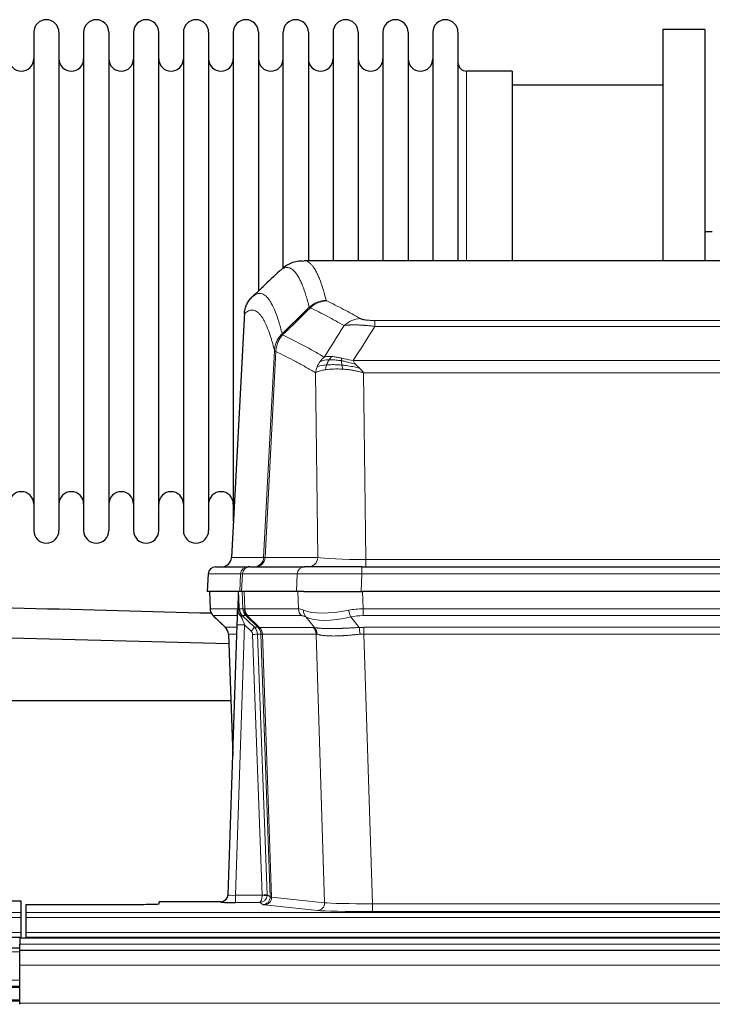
# Model space of a CAD drawing. Header units: inches. Extents: x 0 to 17820, y -10 to 12600.
# Tile 55 of 117: x 2684 to 2964, y 10394 to 10793. Entities that reach past the tile are written whole.
import ezdxf

# ---------------------------------------------------------------- set-up
doc = ezdxf.new("R2010")
doc.units = ezdxf.units.IN
doc.layers.add('1', color=7, linetype='Continuous', true_color=0xffffff)

msp = doc.modelspace()

# ---------------------------------------------------------------- linework, layer by layer
at = {"layer": '1', "color": 2, "linetype": 'Continuous', "lineweight": 25}
for p, q in [((2689.29, 10787.549), (2689.29, 10585.749)), ((2699.49, 10787.549), (2699.49, 10585.749)), ((2709.49, 10787.549), (2709.49, 10585.749)), ((2719.69, 10787.549), (2719.69, 10585.749)), ((2729.69, 10787.549), (2729.69, 10585.749)), ((2739.89, 10585.749), (2739.89, 10787.549)), ((2749.89, 10787.549), (2749.89, 10585.749)), ((2760.09, 10787.549), (2760.09, 10585.749)), ((2770.09, 10787.549), (2770.09, 10686.649)), ((2780.29, 10787.549), (2780.29, 10686.649)), ((2790.29, 10691.976), (2790.29, 10787.549)), ((2800.49, 10787.549), (2800.49, 10695.05)), ((2810.49, 10787.549), (2810.49, 10695.05)), ((2820.69, 10787.549), (2820.69, 10695.05)), ((2830.69, 10787.549), (2830.69, 10695.05)), ((2840.89, 10787.549), (2840.89, 10695.05)), ((2850.89, 10787.549), (2850.89, 10695.05)), ((2861.09, 10787.549), (2861.09, 10695.05)), ((2944.09, 10788.649), (2944.09, 10695.051)), ((2961.09, 10788.649), (2944.09, 10788.649)), ((2961.09, 10788.649), (2961.09, 10695.051)), ((2883.09, 10771.799), (2864.59, 10771.799)), ((2883.09, 10771.799), (2883.09, 10695.045)), ((2944.09, 10766.149), (2883.084, 10766.149)), ((2964.075, 10706.768), (2961.086, 10706.768)), ((3061.443, 10695.044), (2798.736, 10695.044)), ((2770.09, 10686.649), (2770.09, 10589.428)), ((2780.29, 10686.649), (2780.29, 10682.708)), ((2774.588, 10674.024), (2769.313, 10574.832)), ((2759.932, 10568.203), (2759.551, 10561.044)), ((2762.942, 10571.044), (2776.053, 10571.044)), ((2776.75, 10571.044), (2776.053, 10571.044)), ((2776.75, 10571.044), (2798.924, 10571.044)), ((2822.179, 10571.044), (2798.924, 10571.044)), ((2822.179, 10571.044), (3038, 10571.044)), ((2772.685, 10561.044), (2759.567, 10561.044)), ((2760.492, 10561.044), (2760.74, 10554.034)), ((2772.105, 10560.613), (2771.878, 10553.883)), ((2773.47, 10561.044), (2772.685, 10561.044)), ((2795.724, 10561.044), (2773.47, 10561.044)), ((2798.619, 10561.044), (2795.724, 10561.044)), ((2798.619, 10561.044), (2822.478, 10561.044)), ((3037.701, 10561.044), (2822.478, 10561.044)), ((2771.878, 10553.883), (2771.876, 10553.833)), ((2762.153, 10551.029), (2766.942, 10546.471)), ((2767.98, 10438.189), (2771.669, 10547.566)), ((2768.102, 10543.815), (2769.881, 10494.541)), ((2769.075, 10516.768), (2601.1, 10516.768)), ((2676.132, 10435.843), (2684.089, 10435.843)), ((2684.089, 10435.843), (2684.089, 10431.069)), ((2767.973, 10438.055), (2767.98, 10438.189)), ((2686.089, 10434.343), (2730.089, 10434.343)), ((2686.089, 10434.343), (2686.089, 10431.069)), ((2764.992, 10435.423), (2740.089, 10435.423)), ((2740.089, 10434.605), (2740.089, 10435.423)), ((2684.089, 10431.069), (2684.089, 10429)), ((2684.089, 10429), (2684.089, 10422.974)), ((2686.089, 10431.069), (2686.089, 10429)), ((2686.089, 10429), (2686.089, 10422.974)), ((2196.089, 10421.044), (2684.089, 10421.044)), ((2683.59, 10420.649), (2683.59, 10418.285)), ((3660.59, 10420.649), (2683.59, 10420.649)), ((2684.089, 10422.974), (2684.089, 10421.044)), ((2684.089, 10421.044), (2684.089, 10420.649)), ((2686.089, 10422.974), (2686.089, 10421.044)), ((2686.089, 10421.044), (3174.089, 10421.044)), ((2686.089, 10421.044), (2686.089, 10420.649)), ((2683.59, 10416.649), (2680.588, 10416.649)), ((2683.59, 10415.649), (2683.59, 10418.285)), ((2683.59, 10409.791), (2683.59, 10415.649)), ((3660.59, 10415.649), (2683.59, 10415.649)), ((2683.59, 10394.309), (2683.59, 10409.791)), ((2683.59, 10401.149), (2680.588, 10401.149)), ((2683.59, 10395.149), (2680.588, 10395.149)), ((2683.59, 10393.884), (2683.59, 10394.309))]:
    msp.add_line(p, q, dxfattribs=at)
at = {"layer": '1', "color": 110, "linetype": 'Continuous', "lineweight": 13}
for p, q in [((2864.59, 10771.799), (2864.59, 10695.045)), ((2774.574, 10673.53), (2769.326, 10574.835)), ((2827.418, 10670.837), (3032.761, 10670.837)), ((2827.418, 10668.421), (2827.418, 10670.837)), ((3032.761, 10668.421), (2827.418, 10668.421)), ((2782.392, 10574.835), (2786.769, 10658.703)), ((2787.325, 10658.227), (2782.973, 10574.835)), ((2818.687, 10654.59), (3041.492, 10654.59)), ((2804.325, 10574.835), (2803.368, 10649.682)), ((3037.379, 10649.692), (2822.8, 10649.692)), ((2822.8, 10649.692), (2823.768, 10574.009)), ((2769.326, 10574.835), (2782.392, 10574.835)), ((2782.973, 10574.835), (2804.325, 10574.835)), ((2823.768, 10574.009), (3036.411, 10574.009)), ((2823.768, 10571.044), (2823.768, 10574.009)), ((2759.948, 10568.201), (2759.567, 10561.044)), ((2773.059, 10568.201), (2759.948, 10568.201)), ((2772.685, 10561.044), (2773.059, 10568.201)), ((2773.843, 10568.201), (2773.47, 10561.044)), ((2796.017, 10568.201), (2773.843, 10568.201)), ((2795.724, 10561.044), (2796.017, 10568.201)), ((2822.179, 10568.201), (2821.886, 10561.044)), ((2822.179, 10568.201), (2822.179, 10571.044)), ((3038, 10568.201), (2822.179, 10568.201)), ((2760.508, 10561.044), (2760.756, 10554.05)), ((2773.954, 10554.05), (2773.711, 10561.044)), ((2774.496, 10561.044), (2774.739, 10554.05)), ((2796.487, 10554.05), (2796.296, 10561.044)), ((2822.478, 10561.044), (2822.669, 10554.05)), ((2760.756, 10554.05), (2771.884, 10554.05)), ((2772.493, 10554.05), (2773.954, 10554.05)), ((2774.739, 10554.05), (2796.487, 10554.05)), ((2822.669, 10551.312), (2822.669, 10554.05)), ((2822.669, 10554.05), (3037.51, 10554.05)), ((2771.794, 10551.312), (2761.974, 10551.312)), ((2762.069, 10551.12), (2766.882, 10546.539)), ((2774.667, 10547.569), (2770.973, 10438.028)), ((2775.172, 10551.312), (2773.738, 10551.312)), ((2773.738, 10551.312), (2778.665, 10546.562)), ((2777.276, 10545.054), (2774.667, 10547.569)), ((2780.102, 10546.556), (2775.21, 10551.3)), ((2775.756, 10551.3), (2780.702, 10546.504)), ((2797.669, 10551.312), (2775.922, 10551.312)), ((2802.939, 10546.436), (2799.446, 10550.754)), ((2817.645, 10550.754), (2821.098, 10546.485)), ((3037.51, 10551.312), (2822.669, 10551.312)), ((2766.895, 10546.562), (2771.635, 10546.562)), ((2771.543, 10543.827), (2768.113, 10543.827)), ((2768.113, 10543.827), (2769.886, 10494.714)), ((2781.779, 10438.124), (2777.888, 10543.686)), ((2778.665, 10546.562), (2780.077, 10546.562)), ((2779.885, 10543.827), (2783.777, 10438.265)), ((2781.295, 10543.827), (2779.885, 10543.827)), ((2780.702, 10546.504), (2802.436, 10546.504)), ((2785.005, 10437.368), (2781.295, 10543.827)), ((2781.878, 10543.783), (2785.591, 10437.254)), ((2803.618, 10543.783), (2781.884, 10543.783)), ((2807.076, 10435.007), (2803.618, 10543.783)), ((2823.011, 10546.562), (3037.168, 10546.562)), ((2823.011, 10543.824), (2823.011, 10546.562)), ((2823.011, 10543.824), (2826.485, 10434.538)), ((3037.168, 10543.824), (2823.011, 10543.824)), ((2770.973, 10438.028), (2781.778, 10438.028)), ((2770.973, 10438.028), (2770.973, 10435.134)), ((2783.777, 10438.265), (2785.005, 10437.368)), ((2785.591, 10437.254), (2807.076, 10435.007)), ((2764.982, 10435.291), (2764.992, 10435.423)), ((2770.973, 10435.134), (2780.815, 10435.134)), ((2782.009, 10434.262), (2780.815, 10435.134)), ((2804.167, 10431.89), (2782.682, 10434.137)), ((2826.485, 10434.538), (2826.485, 10431.435)), ((2826.485, 10434.538), (3033.694, 10434.538)), ((2196.089, 10431.069), (2684.089, 10431.069)), ((2196.089, 10429), (2684.089, 10429)), ((2686.089, 10431.069), (3174.089, 10431.069)), ((2686.089, 10429), (3174.089, 10429)), ((3033.694, 10431.435), (2826.485, 10431.435)), ((2196.089, 10422.974), (2684.089, 10422.974)), ((2686.089, 10422.974), (3174.089, 10422.974)), ((3660.59, 10418.285), (2683.59, 10418.285)), ((2683.59, 10415.127), (2680.588, 10415.127)), ((3660.59, 10409.791), (2683.59, 10409.791)), ((2683.59, 10403.687), (2680.588, 10403.687)), ((2683.59, 10400.649), (2680.588, 10400.649)), ((2683.59, 10395.649), (2680.588, 10395.649)), ((3660.59, 10394.309), (2683.59, 10394.309))]:
    msp.add_line(p, q, dxfattribs=at)
at = {"layer": '1', "color": 2, "linetype": 'Continuous', "lineweight": 25}
for centre, radius, start, end in [((2694.39, 10787.549), 5.1, 0, 180), ((2714.59, 10787.549), 5.1, 0, 180), ((2734.79, 10787.549), 5.1, 0, 180), ((2754.99, 10787.549), 5.1, 0, 180), ((2775.19, 10787.549), 5.1, 0, 180), ((2795.39, 10787.549), 5.1, 0, 180), ((2815.59, 10787.549), 5.1, 0, 180), ((2835.79, 10787.549), 5.1, 0, 180), ((2855.99, 10787.549), 5.1, 0, 180), ((2684.29, 10776.799), 5, 180, 0), ((2704.49, 10776.799), 5, 180, 0), ((2724.69, 10776.799), 5, 180, 0), ((2744.89, 10776.799), 5, 180, 0), ((2765.09, 10776.799), 5, 180, 0), ((2785.29, 10776.799), 5, 180, 0), ((2805.49, 10776.799), 5, 180, 0), ((2825.69, 10776.799), 5, 180, 0), ((2845.89, 10776.799), 5, 180, 0), ((2864.59, 10775.299), 3.5, 180, 270), ((2684.29, 10596.499), 5, 0, 180), ((2704.49, 10596.499), 5, 0, 180), ((2724.69, 10596.499), 5, 0, 180), ((2744.89, 10596.499), 5, 0, 180), ((2765.09, 10596.499), 5, 0, 180), ((2694.39, 10585.749), 5.1, 180, 0), ((2714.59, 10585.749), 5.1, 180, 0), ((2734.79, 10585.749), 5.1, 180, 0), ((2754.99, 10585.749), 5.1, 180, 0), ((2765.319, 10575.044), 4, 270, 357.54859), ((2762.927, 10568.044), 3, 90, 176.63083)]:
    msp.add_arc(centre, radius, start, end, dxfattribs=at)
at = {"layer": '1', "color": 110, "linetype": 'Continuous', "lineweight": 13}
for centre, major_axis, ratio, start_param, end_param in [((2807.723, 10668.987), (-9.695, -2.45), 0.9931439, 4.4664808, 5.2238901), ((2807.91, 10668.827), (-4.281, -9.037), 0.9659395, 3.5975691, 4.3432065), ((2821.571, 10661.681), (-4.97, -8.677), 0.9635717, 3.6779385, 4.4208965), ((2765.334, 10575.044), (0, 4), 0.9993908, 3.1415927, 4.6600291), ((2778.4, 10575.044), (0, 4), 0.9993908, 3.1415927, 4.6600291), ((2779.097, 10575.044), (0, 4), 0.9702957, 3.1415927, 4.6600291), ((2802.418, 10575.044), (20.038, 0.208), 0.001459, 3.1763609, 3.3855124), ((2800.449, 10575.044), (0, 4), 0.9702957, 3.1415927, 4.6600291), ((2823.688, 10575.044), (-20.002, 0.052), 0.0517476, 0.2535919, 1.5749043), ((2762.942, 10568.044), (0, 3), 0.9993908, 0, 1.5184364), ((2776.053, 10568.044), (0, 3), 0.9993908, 0, 1.5184364), ((2800.071, 10568.044), (-27.029, 0.156), 0.000812, 6.0391366, 6.248288), ((2776.75, 10568.044), (0, 3), 0.9702957, 0, 1.5184364), ((2798.924, 10568.044), (0, 3), 0.9702957, 0, 1.5184364), ((2822.231, 10568.044), (-27.018, 0.123), 0.0058026, 4.7143189, 6.0386286), ((2764.751, 10554.19), (0, 4), 0.9993908, 1.6057029, 2.3736478), ((2770.495, 10553.98), (-1.999, -0.077), 0.1036431, 2.3309857, 3.1065184), ((2771.763, 10550.528), (-1.583, -1.222), 0.0276319, 2.3426468, 3.1139303), ((2776.514, 10554.19), (-3.533, 1.889), 0.9978057, 1.1483095, 1.2948099), ((2801.749, 10531.189), (-27.808, 22.856), 0.0163197, 6.2307105, 6.2626907), ((2777.949, 10554.19), (0, 4), 0.9993908, 1.6057029, 2.3736478), ((2800.598, 10564.279), (26.658, 10.191), 0.0473724, 3.1922144, 3.3375655), ((2777.987, 10554.178), (1.703, 3.619), 0.9971774, 2.0444506, 2.8128075), ((2801.749, 10531.19), (-27.661, 22.629), 0.117212, 6.1415193, 6.1734995), ((2778.452, 10554.178), (-0.603, 3.954), 0.9772749, 1.4578558, 2.2262127), ((2778.618, 10554.19), (0, 4), 0.9702957, 1.6057029, 2.3736478), ((2823.318, 10531.19), (-27.492, 22.639), 0.1155218, 5.9182109, 6.1390417), ((2800.365, 10554.19), (0, 4), 0.9702957, 1.6057029, 2.3736478), ((2802.142, 10553.631), (1.736, 3.604), 0.8689501, 2.008197, 2.795133), ((2822.415, 10564.279), (26.677, 8.186), 0.3267204, 3.5164364, 4.4002733), ((2823.318, 10531.19), (-26.983, 1.545), 0.8452785, 4.7847941, 5.0056249), ((2817.645, 10553.631), (-0.881, 3.902), 0.2224052, 1.5615969, 2.3485329), ((2785.789, 10528.312), (-23.826, 22.997), 0.016839, 6.265741, 6.3949638), ((2774.667, 10547.465), (2.998, -0.101), 0.0348797, 1.5719726, 3.1427689), ((2772.349, 10549.873), (-1.388, -1.44), 0.0242285, 2.3413968, 3.1173399), ((2774.667, 10547.639), (-1.856, 4.567), 0.0053314, 0.7881854, 1.5839148), ((2798.972, 10528.312), (-23.81, 22.997), 0.0168486, 6.2337623, 6.2657425), ((2800.598, 10564.279), (25.449, 12.923), 0.0600246, 3.1865743, 3.3319254), ((2799.053, 10528.312), (-23.636, 22.829), 0.1185166, 6.1610865, 6.1930668), ((2820.622, 10528.312), (-23.46, 22.829), 0.1194803, 5.9401815, 6.1610123), ((2822.415, 10564.279), (25.873, 10.634), 0.4068526, 3.4799804, 4.3638173), ((2823.318, 10528.312), (-16.721, 16.271), 0.9721633, 5.4982631, 5.7190939), ((2791.763, 10522.545), (-24.879, 24.014), 0.016827, 6.2657537, 6.3097783), ((2764.118, 10543.685), (0, -4), 0.9993908, 1.606401, 2.3736478), ((2777.276, 10545.124), (-1.388, -1.44), 0.0242285, 1.5456675, 3.1173399), ((2775.888, 10543.615), (-1.703, 1.052), 0.998638, 3.7311375, 4.4983842), ((2777.888, 10543.756), (-1.999, -0.074), 0.0348758, 1.5695108, 3.106687), ((2775.888, 10543.685), (-2.83, 2.828), 0.9993905, 3.9625957, 4.7298425), ((2777.3, 10543.685), (0, -4), 0.9993908, 1.606401, 2.3736478), ((2804.914, 10522.545), (-24.848, 24.014), 0.0168508, 6.2432979, 6.265751), ((2777.325, 10543.679), (-1.442, -3.731), 0.998056, 1.9750302, 2.7420583), ((2778, 10543.626), (-0.019, -4), 0.9702844, 1.6145674, 2.378208), ((2778.006, 10543.626), (0, -4), 0.9702957, 1.6100662, 2.3736478), ((2802.137, 10519.668), (-20.849, 24.157), 0.0182437, 6.2485251, 6.2709784), ((2826.502, 10522.395), (-24.592, 23.931), 0.1189226, 6.0865623, 6.1615802), ((2799.74, 10543.626), (0, -4), 0.9702957, 1.6100662, 2.3736478), ((2800.243, 10543.559), (-0.926, -3.891), 0.9457602, 1.8333412, 2.5978993), ((2823.806, 10519.517), (-20.559, 24.143), 0.1188179, 6.1116391, 6.1866571), ((2823.8, 10522.562), (-17.528, 16.98), 0.9676454, 5.4983416, 5.5781891), ((2821.098, 10543.608), (0.32, -3.987), 0.0824896, 1.6016287, 2.3703401), ((2823.8, 10519.684), (-2.819, 24.028), 0.8253154, 6.1813941, 6.2612416), ((2764.982, 10438.29), (-2.991, 0.235), 0.9996552, 1.6492063, 3.1415821), ((2770.985, 10438.29), (3.005, 0.103), 0.0869619, 3.134501, 4.7052973), ((2780.815, 10438.133), (0.028, 3), 0.3214645, 3.1707908, 4.6805006), ((2780.815, 10438.133), (0.98, 2.84), 0.9849493, 3.4786225, 4.9883323), ((2780.779, 10438.089), (-0.606, 0.798), 0.9977278, 4.0033257, 4.0990911), ((2781.778, 10438.098), (1.997, -0.118), 0.0348391, 4.7144422, 6.2458161), ((2781.779, 10438.194), (1.999, 0.074), 0.0348758, 4.7111034, 6.2482796), ((2782.009, 10437.261), (-1.769, -2.423), 0.9990158, 0.6312732, 2.2367485), ((2782.682, 10437.136), (-0.312, -2.984), 0.969741, 0.1074293, 1.71115), ((2780.779, 10438.159), (-0.383, 2.976), 0.999582, 4.5239239, 4.6196893), ((2805.008, 10437.282), (-20.016, 0.105), 0.0266879, 0.0359631, 0.2452873), ((2805.008, 10434.283), (-23.014, 0), 0.0261612, 0.0358052, 0.2451294), ((2804.167, 10434.889), (-0.312, -2.984), 0.969741, 0.1074293, 1.71115), ((2826.491, 10432.037), (23.012, 0), 0.0261647, 3.3867297, 4.7121117), ((2826.491, 10435.036), (-20.013, 0.095), 0.0248544, 0.2452138, 1.5705958)]:
    msp.add_ellipse(centre, major_axis=major_axis, ratio=ratio, start_param=start_param, end_param=end_param, dxfattribs=at)
at = {"layer": '1', "color": 2, "linetype": 'Continuous', "lineweight": 25}
for centre, major_axis, ratio, start_param, end_param in [((2771.669, 10547.74), (0.227, 6.726), 0.0008736, 4.686473, 5.8457525), ((2764.105, 10543.662), (3.886, 0.947), 0.998973, 6.0801535, 6.8477658), ((2788.986, 10519.668), (-20.882, 24.158), 0.0154016, 6.2674704, 6.3114951), ((2764.993, 10438.427), (0.15, 3), 0.998739, 3.1914798, 4.7286497), ((2730.089, 10434.605), (-10, 0), 0.0261859, 1.5707963, 3.1415927), ((2770.985, 10435.291), (6.003, 0), 0.0262109, 3.1395311, 4.7103274)]:
    msp.add_ellipse(centre, major_axis=major_axis, ratio=ratio, start_param=start_param, end_param=end_param, dxfattribs=at)
at = {"layer": '1', "color": 110, "linetype": 'Continuous', "lineweight": 13}
for points, knots in [([(2798.742, 10695.044), (2798.836, 10695.044), (2799.459, 10695.015), (2800.072, 10694.791), (2800.843, 10694.294), (2801.225, 10693.992), (2801.604, 10693.611), (2801.855, 10693.34), (2801.98, 10693.195), (2802.604, 10692.428), (2803.095, 10691.673), (2803.82, 10690.33), (2804.06, 10689.847), (2804.536, 10688.811), (2804.772, 10688.258), (2805.474, 10686.493), (2806.395, 10683.858), (2807.285, 10680.662), (2807.723, 10678.923)], [0, 0, 0, 0, 0.0285171, 0.1904309, 0.1904309, 0.2713878, 0.3118663, 0.3118663, 0.3523447, 0.3523447, 0.5142585, 0.5142585, 0.5952154, 0.5952154, 0.6761724, 0.6761724, 0.8380862, 1, 1, 1, 1]), ([(2800.855, 10676.184), (2800.417, 10677.922), (2799.525, 10681.116), (2798.603, 10683.748), (2797.9, 10685.512), (2797.664, 10686.065), (2797.188, 10687.1), (2796.947, 10687.583), (2796.221, 10688.925), (2795.729, 10689.68), (2795.105, 10690.447), (2794.98, 10690.591), (2794.728, 10690.863), (2794.349, 10691.244), (2793.966, 10691.545), (2793.194, 10692.043), (2792.151, 10692.425), (2790.541, 10692.154), (2789.439, 10691.41), (2788.881, 10690.897)], [0, 0, 0, 0, 0.125, 0.25, 0.25, 0.3125, 0.3125, 0.375, 0.375, 0.5, 0.5, 0.53125, 0.53125, 0.5625, 0.625, 0.625, 0.75, 0.875, 1, 1, 1, 1]), ([(2777.629, 10680.221), (2778.2, 10680.775), (2779.328, 10681.589), (2780.973, 10681.934), (2782.04, 10681.58), (2782.828, 10681.095), (2783.219, 10680.798), (2783.671, 10680.356), (2783.863, 10680.146), (2783.991, 10680.001), (2784.055, 10679.926), (2784.374, 10679.542), (2784.754, 10679.026), (2785.191, 10678.328), (2785.378, 10678.008), (2785.502, 10677.791), (2785.564, 10677.679), (2786.12, 10676.659), (2787.093, 10674.554), (2788.504, 10670.522), (2789.412, 10667.251), (2789.858, 10665.469)], [0, 0, 0, 0, 0.125, 0.25, 0.375, 0.375, 0.4375, 0.46875, 0.484375, 0.484375, 0.5, 0.5, 0.5625, 0.59375, 0.609375, 0.609375, 0.625, 0.625, 0.75, 0.875, 1, 1, 1, 1]), ([(2786.769, 10658.703), (2786.324, 10660.483), (2785.418, 10663.751), (2784.011, 10667.783), (2783.041, 10669.891), (2782.487, 10670.913), (2782.425, 10671.025), (2782.301, 10671.243), (2782.115, 10671.563), (2781.678, 10672.263), (2781.3, 10672.782), (2780.982, 10673.168), (2780.918, 10673.243), (2780.79, 10673.388), (2780.599, 10673.6), (2780.148, 10674.045), (2779.758, 10674.346), (2778.972, 10674.837), (2777.909, 10675.201), (2776.268, 10674.875), (2775.143, 10674.076), (2774.574, 10673.53)], [0, 0, 0, 0, 0.125, 0.25, 0.375, 0.375, 0.390625, 0.390625, 0.40625, 0.4375, 0.5, 0.5, 0.515625, 0.515625, 0.53125, 0.5625, 0.625, 0.625, 0.75, 0.875, 1, 1, 1, 1]), ([(2814.991, 10668.762), (2813.856, 10669.415), (2812.719, 10670.054), (2810.444, 10671.305), (2809.305, 10671.917), (2805.886, 10673.713), (2803.602, 10674.856), (2801.314, 10675.945)], [0, 0, 0, 0, 0.25, 0.25, 0.5, 0.5, 1, 1, 1, 1]), ([(2807.91, 10678.761), (2807.854, 10678.788), (2807.811, 10678.815), (2807.748, 10678.869), (2807.729, 10678.896), (2807.723, 10678.923)], [0, 0, 0, 0, 0.5, 0.5, 1, 1, 1, 1]), ([(2807.91, 10678.761), (2810.195, 10677.674), (2812.477, 10676.533), (2815.892, 10674.739), (2817.029, 10674.128), (2819.302, 10672.878), (2820.437, 10672.239), (2821.571, 10671.587)], [0, 0, 0, 0, 0.5, 0.5, 0.75, 0.75, 1, 1, 1, 1]), ([(2827.418, 10670.837), (2827.236, 10670.837), (2827.053, 10670.838), (2826.689, 10670.843), (2826.51, 10670.846), (2826.154, 10670.855), (2825.979, 10670.861), (2825.632, 10670.875), (2825.461, 10670.883), (2825.25, 10670.895), (2825.208, 10670.898), (2825.124, 10670.903), (2825, 10670.911), (2824.879, 10670.919), (2824.64, 10670.937), (2824.332, 10670.963), (2824.045, 10670.993), (2823.872, 10671.014), (2823.837, 10671.018), (2823.769, 10671.026), (2823.736, 10671.03), (2823.636, 10671.043), (2823.571, 10671.052), (2823.381, 10671.079), (2823.262, 10671.098), (2823.035, 10671.136), (2822.928, 10671.156), (2822.725, 10671.197), (2822.63, 10671.219), (2822.517, 10671.246), (2822.494, 10671.251), (2822.451, 10671.262), (2822.429, 10671.268), (2822.365, 10671.284), (2822.324, 10671.295), (2822.205, 10671.329), (2822.132, 10671.352), (2821.995, 10671.398), (2821.931, 10671.421), (2821.755, 10671.491), (2821.655, 10671.538), (2821.571, 10671.587)], [0, 0, 0, 0, 0.0625, 0.0625, 0.125, 0.125, 0.1875, 0.1875, 0.25, 0.25, 0.265625, 0.265625, 0.28125, 0.3125, 0.3125, 0.375, 0.4375, 0.4375, 0.453125, 0.453125, 0.46875, 0.46875, 0.5, 0.5, 0.5625, 0.5625, 0.625, 0.625, 0.6875, 0.6875, 0.703125, 0.703125, 0.71875, 0.71875, 0.75, 0.75, 0.8125, 0.8125, 0.875, 0.875, 1, 1, 1, 1]), ([(2827.418, 10668.421), (2827.083, 10668.464), (2826.75, 10668.505), (2826.087, 10668.583), (2825.759, 10668.62), (2824.783, 10668.724), (2824.145, 10668.784), (2823.443, 10668.842), (2823.365, 10668.849), (2823.209, 10668.861), (2823.132, 10668.867), (2822.9, 10668.885), (2822.747, 10668.896), (2822.293, 10668.928), (2821.698, 10668.965), (2821.125, 10668.993), (2820.704, 10669.011), (2820.495, 10669.018), (2820.29, 10669.025), (2820.154, 10669.029), (2820.086, 10669.031), (2819.48, 10669.046), (2818.972, 10669.05), (2818.253, 10669.041), (2818.021, 10669.036), (2817.682, 10669.025), (2817.571, 10669.021), (2817.353, 10669.012), (2817.245, 10669.006), (2816.718, 10668.977), (2816.33, 10668.945), (2815.615, 10668.865), (2815.289, 10668.817), (2814.991, 10668.762)], [0, 0, 0, 0, 0.0625, 0.0625, 0.125, 0.125, 0.25, 0.25, 0.265625, 0.265625, 0.28125, 0.28125, 0.3125, 0.3125, 0.375, 0.4375, 0.4375, 0.46875, 0.484375, 0.484375, 0.5, 0.5, 0.625, 0.625, 0.6875, 0.6875, 0.71875, 0.71875, 0.75, 0.75, 0.875, 0.875, 1, 1, 1, 1]), ([(2786.769, 10658.703), (2786.794, 10659.02), (2786.845, 10659.653), (2787.033, 10660.588), (2787.303, 10661.503), (2787.778, 10662.679), (2788.562, 10664.074), (2789.426, 10665.004), (2789.858, 10665.469)], [0, 0, 0, 0, 0.1250992, 0.25018, 0.3752424, 0.5002868, 0.7501372, 1, 1, 1, 1]), ([(2787.325, 10658.227), (2787.346, 10658.858), (2787.424, 10659.486), (2787.688, 10660.714), (2787.873, 10661.315), (2788.345, 10662.467), (2788.63, 10663.019), (2789.289, 10664.057), (2789.661, 10664.542), (2790.07, 10664.986)], [0, 0, 0, 0, 0.25, 0.25, 0.5, 0.5, 0.75, 0.75, 1, 1, 1, 1]), ([(2790.07, 10664.986), (2789.995, 10665.075), (2789.953, 10665.172), (2789.895, 10665.345), (2789.879, 10665.421), (2789.858, 10665.469)], [0, 0, 0, 0, 0.5, 0.5, 1, 1, 1, 1]), ([(2790.07, 10664.986), (2792.892, 10663.647), (2795.708, 10662.227), (2799.922, 10659.972), (2801.324, 10659.2), (2804.127, 10657.615), (2805.526, 10656.801), (2806.924, 10655.968)], [0, 0, 0, 0, 0.5, 0.5, 0.75, 0.75, 1, 1, 1, 1]), ([(2787.325, 10658.227), (2787.256, 10658.271), (2787.102, 10658.369), (2786.909, 10658.503), (2786.802, 10658.614), (2786.776, 10658.685), (2786.769, 10658.703)], [0, 0, 0, 0, 0.2247758, 0.4999124, 0.8717677, 1, 1, 1, 1]), ([(2803.368, 10649.682), (2802.037, 10650.468), (2800.704, 10651.236), (2798.037, 10652.735), (2796.701, 10653.465), (2792.691, 10655.602), (2790.011, 10656.951), (2787.325, 10658.227)], [0, 0, 0, 0, 0.25, 0.25, 0.5, 0.5, 1, 1, 1, 1]), ([(2810.099, 10656.229), (2809.801, 10656.255), (2809.51, 10656.271), (2808.383, 10656.286), (2807.617, 10656.192), (2806.924, 10655.968)], [0, 0, 0, 0, 0.25, 0.25, 1, 1, 1, 1]), ([(2808.875, 10654.907), (2808.974, 10655.057), (2809.075, 10655.198), (2809.332, 10655.527), (2809.489, 10655.701), (2809.8, 10656.001), (2809.953, 10656.128), (2810.099, 10656.229)], [0, 0, 0, 0, 0.25, 0.25, 0.625, 0.625, 1, 1, 1, 1]), ([(2814.069, 10655.534), (2813.889, 10655.574), (2813.71, 10655.613), (2813.003, 10655.767), (2812.488, 10655.874), (2811.494, 10656.055), (2811.015, 10656.13), (2810.4, 10656.201), (2810.249, 10656.216), (2810.099, 10656.229)], [0, 0, 0, 0, 0.125, 0.125, 0.5, 0.5, 0.875, 0.875, 1, 1, 1, 1]), ([(2813.919, 10654.501), (2813.917, 10654.625), (2813.919, 10654.741), (2813.932, 10655.006), (2813.948, 10655.143), (2813.996, 10655.372), (2814.028, 10655.465), (2814.069, 10655.534)], [0, 0, 0, 0, 0.25, 0.25, 0.625, 0.625, 1, 1, 1, 1]), ([(2818.687, 10654.59), (2817.466, 10654.779), (2816.29, 10655.036), (2814.796, 10655.37), (2814.429, 10655.453), (2814.069, 10655.534)], [0, 0, 0, 0, 0.75, 0.75, 1, 1, 1, 1]), ([(2807.889, 10652.844), (2807.455, 10652.808), (2807.045, 10652.763), (2805.515, 10652.546), (2804.619, 10652.306), (2804.007, 10652.02)], [0, 0, 0, 0, 0.25, 0.25, 1, 1, 1, 1]), ([(2808.875, 10654.907), (2808.504, 10654.894), (2808.147, 10654.868), (2806.786, 10654.717), (2805.916, 10654.492), (2805.217, 10654.161)], [0, 0, 0, 0, 0.25, 0.25, 1, 1, 1, 1]), ([(2807.399, 10650.883), (2807.435, 10651.083), (2807.478, 10651.307), (2807.583, 10651.786), (2807.645, 10652.042), (2807.771, 10652.483), (2807.828, 10652.663), (2807.889, 10652.844)], [0, 0, 0, 0, 0.375, 0.375, 0.75, 0.75, 1, 1, 1, 1]), ([(2814.402, 10651.108), (2814.005, 10651.13), (2813.193, 10651.174), (2811.999, 10651.193), (2810.802, 10651.177), (2809.623, 10651.12), (2808.467, 10651.026), (2807.76, 10650.931), (2807.399, 10650.883)], [0, 0, 0, 0, 0.1495041, 0.3058451, 0.4690463, 0.6391276, 0.8161069, 1, 1, 1, 1]), ([(2807.889, 10652.844), (2807.92, 10652.935), (2807.953, 10653.026), (2808.087, 10653.389), (2808.2, 10653.662), (2808.449, 10654.187), (2808.586, 10654.44), (2808.777, 10654.755), (2808.826, 10654.832), (2808.875, 10654.907)], [0, 0, 0, 0, 0.125, 0.125, 0.5, 0.5, 0.875, 0.875, 1, 1, 1, 1]), ([(2814.087, 10652.759), (2813.798, 10652.786), (2813.512, 10652.809), (2812.378, 10652.892), (2811.555, 10652.927), (2809.99, 10652.946), (2809.249, 10652.93), (2808.33, 10652.878), (2808.107, 10652.862), (2807.889, 10652.844)], [0, 0, 0, 0, 0.125, 0.125, 0.5, 0.5, 0.875, 0.875, 1, 1, 1, 1]), ([(2813.919, 10654.501), (2813.69, 10654.54), (2813.463, 10654.577), (2812.561, 10654.712), (2811.902, 10654.79), (2810.632, 10654.894), (2810.022, 10654.919), (2809.25, 10654.917), (2809.061, 10654.913), (2808.875, 10654.907)], [0, 0, 0, 0, 0.125, 0.125, 0.5, 0.5, 0.875, 0.875, 1, 1, 1, 1]), ([(2819.557, 10653.147), (2818.147, 10653.569), (2816.711, 10653.945), (2814.84, 10654.335), (2814.376, 10654.423), (2813.919, 10654.501)], [0, 0, 0, 0, 0.75, 0.75, 1, 1, 1, 1]), ([(2814.087, 10652.759), (2814.075, 10652.836), (2814.064, 10652.914), (2814.019, 10653.224), (2813.99, 10653.455), (2813.946, 10653.9), (2813.931, 10654.113), (2813.921, 10654.375), (2813.919, 10654.439), (2813.919, 10654.501)], [0, 0, 0, 0, 0.125, 0.125, 0.5, 0.5, 0.875, 0.875, 1, 1, 1, 1]), ([(2814.402, 10651.108), (2814.369, 10651.271), (2814.329, 10651.457), (2814.247, 10651.859), (2814.205, 10652.076), (2814.137, 10652.451), (2814.111, 10652.604), (2814.087, 10652.759)], [0, 0, 0, 0, 0.375, 0.375, 0.75, 0.75, 1, 1, 1, 1]), ([(2821.229, 10651.528), (2819.456, 10651.98), (2817.627, 10652.327), (2815.253, 10652.64), (2814.665, 10652.705), (2814.087, 10652.759)], [0, 0, 0, 0, 0.75, 0.75, 1, 1, 1, 1]), ([(2822.8, 10649.692), (2822.355, 10649.812), (2821.453, 10650.056), (2820.079, 10650.36), (2818.676, 10650.622), (2817.253, 10650.836), (2815.815, 10651.005), (2814.877, 10651.074), (2814.402, 10651.108)], [0, 0, 0, 0, 0.1561441, 0.3164106, 0.4808681, 0.6495804, 0.8226062, 1, 1, 1, 1]), ([(2819.557, 10653.147), (2819.439, 10653.274), (2819.329, 10653.399), (2819.08, 10653.709), (2818.955, 10653.891), (2818.769, 10654.247), (2818.708, 10654.421), (2818.687, 10654.59)], [0, 0, 0, 0, 0.25, 0.25, 0.625, 0.625, 1, 1, 1, 1]), ([(2821.229, 10651.528), (2821.155, 10651.6), (2821.081, 10651.671), (2820.785, 10651.953), (2820.563, 10652.159), (2820.136, 10652.563), (2819.93, 10652.761), (2819.678, 10653.019), (2819.617, 10653.083), (2819.557, 10653.147)], [0, 0, 0, 0, 0.125, 0.125, 0.5, 0.5, 0.875, 0.875, 1, 1, 1, 1]), ([(2822.8, 10649.692), (2822.647, 10649.938), (2822.471, 10650.177), (2822.088, 10650.644), (2821.881, 10650.871), (2821.523, 10651.24), (2821.376, 10651.385), (2821.229, 10651.528)], [0, 0, 0, 0, 0.375, 0.375, 0.75, 0.75, 1, 1, 1, 1]), ([(2807.399, 10650.883), (2807.152, 10650.844), (2806.595, 10650.755), (2805.761, 10650.578), (2804.878, 10650.343), (2804.01, 10650.042), (2803.591, 10649.807), (2803.368, 10649.682)], [0, 0, 0, 0, 0.132495, 0.2987501, 0.4987593, 0.7325133, 1, 1, 1, 1]), ([(2772.229, 10560.636), (2772.235, 10560.5), (2772.241, 10560.365), (2772.252, 10560.093), (2772.258, 10559.957), (2772.275, 10559.549), (2772.286, 10559.276), (2772.309, 10558.729), (2772.32, 10558.455), (2772.342, 10557.907), (2772.353, 10557.632), (2772.374, 10557.082), (2772.385, 10556.807), (2772.407, 10556.256), (2772.418, 10555.981), (2772.45, 10555.154), (2772.472, 10554.602), (2772.493, 10554.05)], [0, 0, 0, 0, 0.0625, 0.0625, 0.125, 0.125, 0.25, 0.25, 0.375, 0.375, 0.5, 0.5, 0.625, 0.625, 0.75, 0.75, 1, 1, 1, 1]), ([(2781.878, 10543.783), (2781.727, 10543.783), (2781.605, 10543.785), (2781.417, 10543.799), (2781.352, 10543.809), (2781.316, 10543.823)], [0, 0, 0, 0, 0.5, 0.5, 1, 1, 1, 1]), ([(2802.939, 10546.436), (2803.085, 10546.416), (2803.249, 10546.393), (2803.614, 10546.347), (2803.814, 10546.323), (2804.089, 10546.293), (2804.145, 10546.287), (2804.259, 10546.275), (2804.317, 10546.269), (2804.495, 10546.251), (2804.617, 10546.24), (2804.997, 10546.206), (2805.266, 10546.184), (2805.837, 10546.145), (2806.138, 10546.127), (2806.773, 10546.095), (2807.106, 10546.082), (2807.631, 10546.066), (2807.81, 10546.061), (2808.084, 10546.055), (2808.177, 10546.053), (2808.317, 10546.051), (2808.365, 10546.05), (2808.459, 10546.048), (2808.886, 10546.042), (2809.328, 10546.04), (2810.134, 10546.042), (2810.963, 10546.05), (2811.836, 10546.07), (2812.73, 10546.095), (2813.188, 10546.11), (2813.775, 10546.133), (2813.893, 10546.137), (2814.13, 10546.147), (2814.25, 10546.152), (2814.609, 10546.167), (2814.85, 10546.177), (2815.575, 10546.21), (2816.062, 10546.234), (2817.046, 10546.283), (2817.542, 10546.309), (2818.544, 10546.361), (2819.048, 10546.387), (2820.067, 10546.438), (2820.58, 10546.462), (2821.098, 10546.485)], [0, 0, 0, 0, 0.0625, 0.0625, 0.125, 0.125, 0.140625, 0.140625, 0.15625, 0.15625, 0.1875, 0.1875, 0.25, 0.25, 0.3125, 0.3125, 0.375, 0.375, 0.40625, 0.40625, 0.421875, 0.421875, 0.4296875, 0.4296875, 0.4375, 0.5, 0.5, 0.5625, 0.625, 0.625, 0.6875, 0.6875, 0.703125, 0.703125, 0.71875, 0.71875, 0.75, 0.75, 0.8125, 0.8125, 0.875, 0.875, 0.9375, 0.9375, 1, 1, 1, 1]), ([(2821.417, 10543.757), (2820.928, 10543.713), (2820.444, 10543.668), (2819.484, 10543.579), (2819.009, 10543.535), (2818.067, 10543.449), (2817.6, 10543.408), (2816.675, 10543.331), (2816.216, 10543.294), (2815.535, 10543.244), (2815.309, 10543.228), (2814.971, 10543.205), (2814.859, 10543.198), (2814.636, 10543.184), (2814.525, 10543.177), (2813.973, 10543.144), (2813.542, 10543.122), (2812.698, 10543.085), (2811.874, 10543.057), (2811.088, 10543.047), (2810.322, 10543.045), (2809.948, 10543.049), (2809.539, 10543.059), (2809.494, 10543.06), (2809.403, 10543.062), (2809.358, 10543.063), (2809.224, 10543.067), (2808.958, 10543.076), (2808.7, 10543.087), (2808.195, 10543.113), (2807.873, 10543.134), (2807.257, 10543.184), (2806.962, 10543.212), (2806.402, 10543.276), (2806.136, 10543.311), (2805.758, 10543.367), (2805.635, 10543.386), (2805.457, 10543.416), (2805.398, 10543.426), (2805.283, 10543.447), (2805.227, 10543.457), (2804.949, 10543.509), (2804.744, 10543.552), (2804.366, 10543.638), (2804.193, 10543.681), (2804.038, 10543.723)], [0, 0, 0, 0, 0.0625, 0.0625, 0.125, 0.125, 0.1875, 0.1875, 0.25, 0.25, 0.28125, 0.28125, 0.296875, 0.296875, 0.3125, 0.3125, 0.375, 0.375, 0.4375, 0.5, 0.5, 0.5625, 0.5625, 0.5703125, 0.5703125, 0.578125, 0.578125, 0.59375, 0.625, 0.625, 0.6875, 0.6875, 0.75, 0.75, 0.8125, 0.8125, 0.84375, 0.84375, 0.859375, 0.859375, 0.875, 0.875, 0.9375, 0.9375, 1, 1, 1, 1])]:
    msp.add_open_spline(points, degree=3, knots=knots, dxfattribs=at)
at = {"layer": '1', "color": 2, "linetype": 'Continuous', "lineweight": 25}
for points, degree in [([(2788.881, 10690.897), (2786.594, 10688.728), (2784.308, 10686.56), (2782.023, 10684.391)], 3), ([(2782.139, 10684.501), (2777.631, 10680.223)], 1), ([(2772.105, 10560.613), (2772.143, 10560.617), (2772.201, 10560.624), (2772.225, 10560.632), (2772.229, 10560.636)], 3), ([(2761.247, 10552.237), (2710.674, 10553.561), (2660.102, 10554.886), (2609.53, 10556.21)], 3), ([(2602.242, 10544.397), (2657.582, 10542.948), (2712.923, 10541.498), (2768.263, 10540.049)], 3)]:
    msp.add_open_spline(points, degree=degree, dxfattribs=at)
for points, knots in [([(2798.695, 10694.733), (2797.746, 10694.842), (2795.051, 10694.913), (2792.026, 10693.409), (2790.517, 10692.19), (2790.117, 10691.78)], [0, 0, 0, 0, 0.2573629, 0.77861, 1, 1, 1, 1]), ([(2774.574, 10673.53), (2774.603, 10674.162), (2774.693, 10674.789), (2774.916, 10675.708), (2775.005, 10676.01), (2775.211, 10676.605), (2775.328, 10676.897), (2775.589, 10677.468), (2775.734, 10677.747), (2776.048, 10678.29), (2776.218, 10678.554), (2776.582, 10679.063), (2776.776, 10679.309), (2777.186, 10679.78), (2777.403, 10680.006), (2777.629, 10680.221)], [0, 0, 0, 0, 0.25, 0.25, 0.375, 0.375, 0.5, 0.5, 0.625, 0.625, 0.75, 0.75, 0.875, 0.875, 1, 1, 1, 1]), ([(2760.753, 10553.998), (2760.75, 10553.966), (2760.728, 10553.638), (2760.876, 10553.075), (2761.117, 10552.432), (2761.36, 10552.005), (2761.532, 10551.751), (2761.631, 10551.615), (2761.672, 10551.564)], [0, 0, 0, 0, 0.0267984, 0.2769207, 0.4859555, 0.6569382, 0.8419831, 1, 1, 1, 1]), ([(2771.876, 10553.833), (2771.872, 10553.713), (2771.875, 10553.475), (2771.9, 10553.241), (2771.928, 10553.068), (2771.939, 10553.011), (2771.958, 10552.925), (2771.964, 10552.896), (2771.978, 10552.84), (2771.986, 10552.811), (2772.024, 10552.672), (2772.061, 10552.563), (2772.147, 10552.353), (2772.196, 10552.251), (2772.265, 10552.128), (2772.279, 10552.104), (2772.309, 10552.055), (2772.324, 10552.031), (2772.37, 10551.959), (2772.402, 10551.913), (2772.469, 10551.822), (2772.504, 10551.778), (2772.577, 10551.691), (2772.614, 10551.649), (2772.672, 10551.586), (2772.692, 10551.565), (2772.731, 10551.523), (2772.751, 10551.502), (2772.792, 10551.46), (2772.812, 10551.439), (2772.852, 10551.395), (2772.872, 10551.373), (2772.891, 10551.349)], [0, 0, 0, 0, 0.125, 0.25, 0.25, 0.3125, 0.3125, 0.34375, 0.34375, 0.375, 0.375, 0.5, 0.5, 0.625, 0.625, 0.65625, 0.65625, 0.6875, 0.6875, 0.75, 0.75, 0.8125, 0.8125, 0.875, 0.875, 0.90625, 0.90625, 0.9375, 0.9375, 0.96875, 0.96875, 1, 1, 1, 1]), ([(2772.493, 10554.05), (2772.495, 10553.996), (2772.498, 10553.942), (2772.507, 10553.835), (2772.513, 10553.783), (2772.532, 10553.626), (2772.549, 10553.524), (2772.591, 10553.324), (2772.615, 10553.226), (2772.671, 10553.031), (2772.703, 10552.935), (2772.756, 10552.792), (2772.775, 10552.744), (2772.814, 10552.65), (2772.835, 10552.603), (2772.899, 10552.463), (2772.946, 10552.371), (2773.046, 10552.189), (2773.1, 10552.1), (2773.217, 10551.923), (2773.279, 10551.835), (2773.346, 10551.749)], [0, 0, 0, 0, 0.0625, 0.0625, 0.125, 0.125, 0.25, 0.25, 0.375, 0.375, 0.5, 0.5, 0.5625, 0.5625, 0.625, 0.625, 0.75, 0.75, 0.875, 0.875, 1, 1, 1, 1]), ([(2772.891, 10551.349), (2772.961, 10551.262), (2773.034, 10551.177), (2773.147, 10551.053), (2773.185, 10551.013), (2773.262, 10550.932), (2773.302, 10550.892), (2773.341, 10550.852)], [0, 0, 0, 0, 0.5, 0.5, 0.75, 0.75, 1, 1, 1, 1])]:
    msp.add_open_spline(points, degree=3, knots=knots, dxfattribs=at)
at = {"layer": '1', "color": 110, "linetype": 'Continuous', "lineweight": 13}
for points in [[(2789.858, 10665.469), (2793.523, 10669.041), (2797.189, 10672.613), (2800.855, 10676.184)], [(2801.314, 10675.945), (2797.565, 10672.292), (2793.817, 10668.639), (2790.07, 10664.986)], [(2801.314, 10675.945), (2801.201, 10675.996), (2801.013, 10676.088), (2800.896, 10676.156), (2800.855, 10676.184)], [(2806.924, 10655.968), (2809.598, 10660.236), (2812.287, 10664.501), (2814.991, 10668.762)], [(2827.418, 10668.421), (2824.49, 10663.815), (2821.58, 10659.205), (2818.687, 10654.59)], [(2805.217, 10654.161), (2805.709, 10654.822), (2806.283, 10655.431), (2806.924, 10655.968)], [(2803.368, 10649.682), (2803.482, 10650.475), (2803.697, 10651.263), (2804.007, 10652.02)], [(2804.007, 10652.02), (2804.319, 10652.772), (2804.727, 10653.493), (2805.217, 10654.161)], [(2780.102, 10546.556), (2780.137, 10546.545), (2780.271, 10546.524), (2780.533, 10546.51), (2780.697, 10546.504)]]:
    msp.add_open_spline(points, degree=3, dxfattribs=at)
for points, weights in [([(2780.697, 10546.504), (2780.699, 10546.504), (2780.702, 10546.504)], [0.500000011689, 0.499999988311, 0.500000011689]), ([(2781.884, 10543.783), (2781.881, 10543.783), (2781.878, 10543.783)], [0.500000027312, 0.499999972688, 0.500000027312])]:
    msp.add_rational_spline(points, weights, degree=2, dxfattribs=at)

doc.saveas('drawing.dxf')
